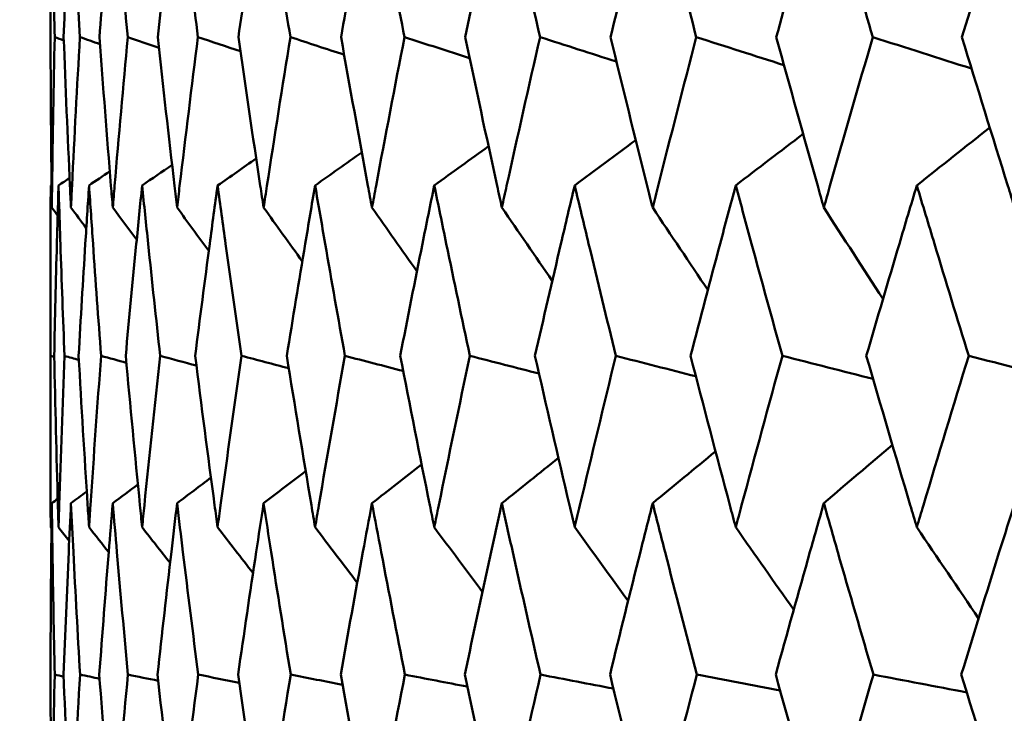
# Model space of a CAD drawing. Header units: millimetres. Extents: x 172 to 1631, y 500 to 2693.
# Tile 110 of 218: x 664.13 to 667.55, y 733.88 to 736.29. Entities that reach past the tile are written whole.
import ezdxf

# ---------------------------------------------------------------- set-up
doc = ezdxf.new("R2010")
doc.units = ezdxf.units.MM
doc.header["$LTSCALE"] = 10
doc.layers.add('Widoczne (ISO)', color=7, linetype='Continuous', lineweight=50)

msp = doc.modelspace()

# ---------------------------------------------------------------- linework, layer by layer
at = {"layer": 'Widoczne (ISO)'}
for p, q in [((664.2352, 735.7129), (664.238, 735.7148)), ((664.2343, 735.3685), (664.2343, 734.8714)), ((664.2474, 735.117), (664.2348, 735.1207))]:
    msp.add_line(p, q, dxfattribs=at)
msp.add_circle((684.2343, 768.6986), 50, dxfattribs=at)
for points, knots in [([(664.2389, 736.8156), (664.238, 736.7372), (664.2371, 736.6587), (664.2355, 736.4629), (664.2348, 736.3455), (664.2345, 736.2282)], [0.03448054, 0.03448054, 0.03448054, 0.03448054, 0.06157222, 0.06157222, 0.10209717, 0.10209717, 0.10209717, 0.10209717]), ([(664.249, 736.2282), (664.2464, 736.3455), (664.2442, 736.4629), (664.241, 736.6587), (664.2399, 736.7372), (664.2389, 736.8156)], [0.02104899, 0.02104899, 0.02104899, 0.02104899, 0.0615671, 0.0615671, 0.08866561, 0.08866561, 0.08866561, 0.08866561]), ([(664.3055, 736.8156), (664.3018, 736.7372), (664.2981, 736.6587), (664.2895, 736.4629), (664.2846, 736.3455), (664.2801, 736.2282)], [0.03448054, 0.03448054, 0.03448054, 0.03448054, 0.06157222, 0.06157222, 0.10209717, 0.10209717, 0.10209717, 0.10209717]), ([(664.3366, 736.2282), (664.3298, 736.3455), (664.3234, 736.4629), (664.3132, 736.6587), (664.3093, 736.7372), (664.3055, 736.8156)], [0.02104899, 0.02104899, 0.02104899, 0.02104899, 0.0615671, 0.0615671, 0.08866561, 0.08866561, 0.08866561, 0.08866561]), ([(664.4508, 736.8156), (664.4442, 736.7372), (664.4378, 736.6587), (664.4222, 736.4629), (664.4131, 736.3455), (664.4044, 736.2282)], [0.03448054, 0.03448054, 0.03448054, 0.03448054, 0.06157222, 0.06157222, 0.10209717, 0.10209717, 0.10209717, 0.10209717]), ([(664.5027, 736.2282), (664.4918, 736.3455), (664.4812, 736.4629), (664.4641, 736.6587), (664.4573, 736.7372), (664.4508, 736.8156)], [0.02104899, 0.02104899, 0.02104899, 0.02104899, 0.0615671, 0.0615671, 0.08866561, 0.08866561, 0.08866561, 0.08866561]), ([(664.6741, 736.8156), (664.6648, 736.7372), (664.6556, 736.6587), (664.633, 736.4629), (664.6199, 736.3455), (664.607, 736.2282)], [0.03448054, 0.03448054, 0.03448054, 0.03448054, 0.06157222, 0.06157222, 0.10209717, 0.10209717, 0.10209717, 0.10209717]), ([(664.7467, 736.2282), (664.7316, 736.3455), (664.7169, 736.4629), (664.6929, 736.6587), (664.6834, 736.7372), (664.6741, 736.8156)], [0.02104899, 0.02104899, 0.02104899, 0.02104899, 0.0615671, 0.0615671, 0.08866561, 0.08866561, 0.08866561, 0.08866561]), ([(664.9746, 736.8156), (664.9626, 736.7372), (664.9506, 736.6587), (664.9213, 736.4629), (664.904, 736.3455), (664.8871, 736.2282)], [0.03448054, 0.03448054, 0.03448054, 0.03448054, 0.06157222, 0.06157222, 0.10209717, 0.10209717, 0.10209717, 0.10209717]), ([(665.0676, 736.2282), (665.0485, 736.3455), (665.0297, 736.4629), (664.9989, 736.6587), (664.9867, 736.7372), (664.9746, 736.8156)], [0.02104899, 0.02104899, 0.02104899, 0.02104899, 0.0615671, 0.0615671, 0.08866561, 0.08866561, 0.08866561, 0.08866561]), ([(665.3511, 736.8156), (665.3364, 736.7372), (665.3218, 736.6587), (665.2857, 736.4629), (665.2644, 736.3455), (665.2435, 736.2282)], [0.03448054, 0.03448054, 0.03448054, 0.03448054, 0.06157222, 0.06157222, 0.10209717, 0.10209717, 0.10209717, 0.10209717]), ([(665.4641, 736.2282), (665.441, 736.3455), (665.4183, 736.4629), (665.3808, 736.6587), (665.3659, 736.7372), (665.3511, 736.8156)], [0.02104899, 0.02104899, 0.02104899, 0.02104899, 0.0615671, 0.0615671, 0.08866561, 0.08866561, 0.08866561, 0.08866561]), ([(665.8022, 736.8156), (665.7848, 736.7372), (665.7676, 736.6587), (665.725, 736.4629), (665.6997, 736.3455), (665.6748, 736.2282)], [0.03448054, 0.03448054, 0.03448054, 0.03448054, 0.06157222, 0.06157222, 0.10209717, 0.10209717, 0.10209717, 0.10209717]), ([(665.9347, 736.2282), (665.9078, 736.3455), (665.8811, 736.4629), (665.8371, 736.6587), (665.8196, 736.7372), (665.8022, 736.8156)], [0.02104899, 0.02104899, 0.02104899, 0.02104899, 0.0615671, 0.0615671, 0.08866561, 0.08866561, 0.08866561, 0.08866561]), ([(666.326, 736.8156), (666.3061, 736.7372), (666.2863, 736.6587), (666.2373, 736.4629), (666.2082, 736.3455), (666.1794, 736.2282)], [0.03448054, 0.03448054, 0.03448054, 0.03448054, 0.06157222, 0.06157222, 0.10209717, 0.10209717, 0.10209717, 0.10209717]), ([(666.4776, 736.2282), (666.4468, 736.3455), (666.4163, 736.4629), (666.366, 736.6587), (666.3459, 736.7372), (666.326, 736.8156)], [0.02104899, 0.02104899, 0.02104899, 0.02104899, 0.0615671, 0.0615671, 0.08866561, 0.08866561, 0.08866561, 0.08866561]), ([(666.9205, 736.8156), (666.8981, 736.7372), (666.8758, 736.6587), (666.8206, 736.4629), (666.7878, 736.3455), (666.7553, 736.2282)], [0.03448054, 0.03448054, 0.03448054, 0.03448054, 0.06157222, 0.06157222, 0.10209717, 0.10209717, 0.10209717, 0.10209717]), ([(667.0905, 736.2282), (667.0561, 736.3455), (667.0219, 736.4629), (666.9654, 736.6587), (666.9429, 736.7372), (666.9205, 736.8156)], [0.02104899, 0.02104899, 0.02104899, 0.02104899, 0.0615671, 0.0615671, 0.08866561, 0.08866561, 0.08866561, 0.08866561]), ([(667.5833, 736.8156), (667.5585, 736.7372), (667.5338, 736.6587), (667.4726, 736.4629), (667.4362, 736.3455), (667.4001, 736.2282)], [0.03448054, 0.03448054, 0.03448054, 0.03448054, 0.06157222, 0.06157222, 0.10209717, 0.10209717, 0.10209717, 0.10209717]), ([(664.2345, 736.2282), (664.235, 736.056), (664.2362, 735.8838), (664.2383, 735.6863), (664.2386, 735.6611), (664.2389, 735.6359)], [0.02530969, 0.02530969, 0.02530969, 0.02530969, 0.08465152, 0.08465152, 0.09334823, 0.09334823, 0.09334823, 0.09334823]), ([(664.2389, 735.6359), (664.2392, 735.661), (664.2396, 735.6862), (664.2422, 735.8836), (664.2452, 736.0559), (664.249, 736.2282)], [0.07597559, 0.07597559, 0.07597559, 0.07597559, 0.08464777, 0.08464777, 0.14401425, 0.14401425, 0.14401425, 0.14401425]), ([(664.2801, 736.2282), (664.2867, 736.056), (664.294, 735.8838), (664.3031, 735.6863), (664.3043, 735.6611), (664.3055, 735.6359)], [0.02530969, 0.02530969, 0.02530969, 0.02530969, 0.08465152, 0.08465152, 0.09334823, 0.09334823, 0.09334823, 0.09334823]), ([(664.3055, 735.6359), (664.3067, 735.661), (664.3079, 735.6862), (664.3176, 735.8836), (664.3267, 736.0559), (664.3366, 736.2282)], [0.07597559, 0.07597559, 0.07597559, 0.07597559, 0.08464777, 0.08464777, 0.14401425, 0.14401425, 0.14401425, 0.14401425]), ([(664.4044, 736.2282), (664.4171, 736.056), (664.4305, 735.8838), (664.4466, 735.6863), (664.4487, 735.6611), (664.4508, 735.6359)], [0.02530969, 0.02530969, 0.02530969, 0.02530969, 0.08465152, 0.08465152, 0.09334823, 0.09334823, 0.09334823, 0.09334823]), ([(664.4508, 735.6359), (664.4529, 735.661), (664.455, 735.6862), (664.4716, 735.8836), (664.4868, 736.0559), (664.5027, 736.2282)], [0.07597559, 0.07597559, 0.07597559, 0.07597559, 0.08464777, 0.08464777, 0.14401425, 0.14401425, 0.14401425, 0.14401425]), ([(664.607, 736.2282), (664.6257, 736.056), (664.6451, 735.8838), (664.6682, 735.6863), (664.6711, 735.6611), (664.6741, 735.6359)], [0.02530969, 0.02530969, 0.02530969, 0.02530969, 0.08465152, 0.08465152, 0.09334823, 0.09334823, 0.09334823, 0.09334823]), ([(664.6741, 735.6359), (664.6771, 735.661), (664.68, 735.6862), (664.7036, 735.8836), (664.7248, 736.0559), (664.7467, 736.2282)], [0.07597559, 0.07597559, 0.07597559, 0.07597559, 0.08464777, 0.08464777, 0.14401425, 0.14401425, 0.14401425, 0.14401425]), ([(664.8871, 736.2282), (664.9117, 736.056), (664.9371, 735.8838), (664.9669, 735.6863), (664.9708, 735.6611), (664.9746, 735.6359)], [0.02530969, 0.02530969, 0.02530969, 0.02530969, 0.08465152, 0.08465152, 0.09334823, 0.09334823, 0.09334823, 0.09334823]), ([(664.9746, 735.6359), (664.9785, 735.661), (664.9823, 735.6862), (665.0126, 735.8836), (665.0398, 736.0559), (665.0676, 736.2282)], [0.07597559, 0.07597559, 0.07597559, 0.07597559, 0.08464777, 0.08464777, 0.14401425, 0.14401425, 0.14401425, 0.14401425]), ([(665.2435, 736.2282), (665.274, 736.056), (665.3052, 735.8838), (665.3418, 735.6863), (665.3464, 735.6611), (665.3511, 735.6359)], [0.02530969, 0.02530969, 0.02530969, 0.02530969, 0.08465152, 0.08465152, 0.09334823, 0.09334823, 0.09334823, 0.09334823]), ([(665.3511, 735.6359), (665.3558, 735.661), (665.3605, 735.6862), (665.3975, 735.8836), (665.4305, 736.0559), (665.4641, 736.2282)], [0.07597559, 0.07597559, 0.07597559, 0.07597559, 0.08464777, 0.08464777, 0.14401425, 0.14401425, 0.14401425, 0.14401425]), ([(665.6748, 736.2282), (665.7111, 736.056), (665.748, 735.8838), (665.7911, 735.6863), (665.7967, 735.6611), (665.8022, 735.6359)], [0.02530969, 0.02530969, 0.02530969, 0.02530969, 0.08465152, 0.08465152, 0.09334823, 0.09334823, 0.09334823, 0.09334823]), ([(665.8022, 735.6359), (665.8077, 735.661), (665.8133, 735.6862), (665.8568, 735.8836), (665.8954, 736.0559), (665.9347, 736.2282)], [0.07597559, 0.07597559, 0.07597559, 0.07597559, 0.08464777, 0.08464777, 0.14401425, 0.14401425, 0.14401425, 0.14401425]), ([(666.1794, 736.2282), (666.2213, 736.056), (666.2638, 735.8838), (666.3133, 735.6863), (666.3196, 735.6611), (666.326, 735.6359)], [0.02530969, 0.02530969, 0.02530969, 0.02530969, 0.08465152, 0.08465152, 0.09334823, 0.09334823, 0.09334823, 0.09334823]), ([(666.326, 735.6359), (666.3323, 735.661), (666.3387, 735.6862), (666.3886, 735.8836), (666.4328, 736.0559), (666.4776, 736.2282)], [0.07597559, 0.07597559, 0.07597559, 0.07597559, 0.08464777, 0.08464777, 0.14401425, 0.14401425, 0.14401425, 0.14401425]), ([(666.7553, 736.2282), (666.8026, 736.056), (666.8505, 735.8838), (666.9062, 735.6863), (666.9133, 735.6611), (666.9205, 735.6359)], [0.02530969, 0.02530969, 0.02530969, 0.02530969, 0.08465152, 0.08465152, 0.09334823, 0.09334823, 0.09334823, 0.09334823]), ([(666.9205, 735.6359), (666.9276, 735.661), (666.9347, 735.6862), (666.9908, 735.8836), (667.0403, 736.0559), (667.0905, 736.2282)], [0.07597559, 0.07597559, 0.07597559, 0.07597559, 0.08464777, 0.08464777, 0.14401425, 0.14401425, 0.14401425, 0.14401425]), ([(667.4001, 736.2282), (667.4527, 736.056), (667.5058, 735.8838), (667.5675, 735.6863), (667.5754, 735.6611), (667.5833, 735.6359)], [0.02530969, 0.02530969, 0.02530969, 0.02530969, 0.08465152, 0.08465152, 0.09334823, 0.09334823, 0.09334823, 0.09334823]), ([(664.2348, 735.1207), (664.2342, 735.2504), (664.2341, 735.3801), (664.2346, 735.5775), (664.2348, 735.6452), (664.2352, 735.7129)], [0.01681985, 0.01681985, 0.01681985, 0.01681985, 0.06159108, 0.06159108, 0.08495433, 0.08495433, 0.08495433, 0.08495433]), ([(664.2624, 735.7129), (664.2603, 735.6452), (664.2584, 735.5776), (664.2531, 735.3802), (664.25, 735.2504), (664.2473, 735.1207)], [0.03825175, 0.03825175, 0.03825175, 0.03825175, 0.06160817, 0.06160817, 0.10638617, 0.10638617, 0.10638617, 0.10638617]), ([(664.2831, 735.1207), (664.2779, 735.2504), (664.2732, 735.3801), (664.2666, 735.5775), (664.2644, 735.6452), (664.2624, 735.7129)], [0.01681985, 0.01681985, 0.01681985, 0.01681985, 0.06159108, 0.06159108, 0.08495433, 0.08495433, 0.08495433, 0.08495433]), ([(664.3683, 735.7129), (664.3639, 735.6452), (664.3596, 735.5776), (664.3472, 735.3802), (664.3395, 735.2504), (664.3322, 735.1207)], [0.03825175, 0.03825175, 0.03825175, 0.03825175, 0.06160817, 0.06160817, 0.10638617, 0.10638617, 0.10638617, 0.10638617]), ([(664.4101, 735.1207), (664.4004, 735.2504), (664.391, 735.3801), (664.3774, 735.5775), (664.3728, 735.6452), (664.3683, 735.7129)], [0.01681985, 0.01681985, 0.01681985, 0.01681985, 0.06159108, 0.06159108, 0.08495433, 0.08495433, 0.08495433, 0.08495433]), ([(664.5527, 735.7129), (664.5459, 735.6452), (664.5391, 735.5776), (664.5198, 735.3802), (664.5075, 735.2504), (664.4956, 735.1207)], [0.03825175, 0.03825175, 0.03825175, 0.03825175, 0.06160817, 0.06160817, 0.10638617, 0.10638617, 0.10638617, 0.10638617]), ([(664.6154, 735.1207), (664.6011, 735.2504), (664.5871, 735.3801), (664.5665, 735.5775), (664.5596, 735.6452), (664.5527, 735.7129)], [0.01681985, 0.01681985, 0.01681985, 0.01681985, 0.06159108, 0.06159108, 0.08495433, 0.08495433, 0.08495433, 0.08495433]), ([(664.8148, 735.7129), (664.8056, 735.6452), (664.7965, 735.5776), (664.7702, 735.3802), (664.7534, 735.2504), (664.7369, 735.1207)], [0.03825175, 0.03825175, 0.03825175, 0.03825175, 0.06160817, 0.06160817, 0.10638617, 0.10638617, 0.10638617, 0.10638617]), ([(664.8981, 735.1207), (664.8793, 735.2504), (664.8608, 735.3801), (664.8333, 735.5775), (664.824, 735.6452), (664.8148, 735.7129)], [0.01681985, 0.01681985, 0.01681985, 0.01681985, 0.06159108, 0.06159108, 0.08495433, 0.08495433, 0.08495433, 0.08495433]), ([(665.1535, 735.7129), (665.1419, 735.6452), (665.1305, 735.5776), (665.0974, 735.3802), (665.0761, 735.2504), (665.0552, 735.1207)], [0.03825175, 0.03825175, 0.03825175, 0.03825175, 0.06160817, 0.06160817, 0.10638617, 0.10638617, 0.10638617, 0.10638617]), ([(665.2572, 735.1207), (665.2339, 735.2504), (665.211, 735.3801), (665.1767, 735.5775), (665.165, 735.6452), (665.1535, 735.7129)], [0.01681985, 0.01681985, 0.01681985, 0.01681985, 0.06159108, 0.06159108, 0.08495433, 0.08495433, 0.08495433, 0.08495433]), ([(665.5675, 735.7129), (665.5536, 735.6452), (665.5399, 735.5776), (665.5002, 735.3802), (665.4745, 735.2504), (665.4491, 735.1207)], [0.03825175, 0.03825175, 0.03825175, 0.03825175, 0.06160817, 0.06160817, 0.10638617, 0.10638617, 0.10638617, 0.10638617]), ([(665.6911, 735.1207), (665.6634, 735.2504), (665.6362, 735.3801), (665.5952, 735.5775), (665.5813, 735.6452), (665.5675, 735.7129)], [0.01681985, 0.01681985, 0.01681985, 0.01681985, 0.06159108, 0.06159108, 0.08495433, 0.08495433, 0.08495433, 0.08495433]), ([(666.0551, 735.7129), (666.0391, 735.6452), (666.0231, 735.5776), (665.9769, 735.3802), (665.9468, 735.2504), (665.9172, 735.1207)], [0.03825175, 0.03825175, 0.03825175, 0.03825175, 0.06160817, 0.06160817, 0.10638617, 0.10638617, 0.10638617, 0.10638617]), ([(666.1982, 735.1207), (666.1663, 735.2504), (666.1348, 735.3801), (666.0874, 735.5775), (666.0712, 735.6452), (666.0551, 735.7129)], [0.01681985, 0.01681985, 0.01681985, 0.01681985, 0.06159108, 0.06159108, 0.08495433, 0.08495433, 0.08495433, 0.08495433]), ([(666.6145, 735.7129), (666.5963, 735.6452), (666.5782, 735.5776), (666.5256, 735.3802), (666.4914, 735.2504), (666.4576, 735.1207)], [0.03825175, 0.03825175, 0.03825175, 0.03825175, 0.06160817, 0.06160817, 0.10638617, 0.10638617, 0.10638617, 0.10638617]), ([(666.7765, 735.1207), (666.7405, 735.2504), (666.7048, 735.3801), (666.6511, 735.5775), (666.6328, 735.6452), (666.6145, 735.7129)], [0.01681985, 0.01681985, 0.01681985, 0.01681985, 0.06159108, 0.06159108, 0.08495433, 0.08495433, 0.08495433, 0.08495433]), ([(667.2435, 735.7129), (667.2232, 735.6452), (667.2029, 735.5776), (667.1442, 735.3802), (667.106, 735.2504), (667.0681, 735.1207)], [0.03825175, 0.03825175, 0.03825175, 0.03825175, 0.06160817, 0.06160817, 0.10638617, 0.10638617, 0.10638617, 0.10638617]), ([(667.4237, 735.1207), (667.3837, 735.2504), (667.344, 735.3801), (667.2842, 735.5775), (667.2638, 735.6452), (667.2435, 735.7129)], [0.01681985, 0.01681985, 0.01681985, 0.01681985, 0.06159108, 0.06159108, 0.08495433, 0.08495433, 0.08495433, 0.08495433]), ([(664.2352, 734.5249), (664.2351, 734.5504), (664.2349, 734.576), (664.2341, 734.7746), (664.2341, 734.9476), (664.2348, 735.1207)], [0.07138254, 0.07138254, 0.07138254, 0.07138254, 0.08018544, 0.08018544, 0.13983561, 0.13983561, 0.13983561, 0.13983561]), ([(664.2473, 735.1207), (664.2509, 734.9477), (664.2551, 734.7747), (664.2609, 734.5761), (664.2616, 734.5505), (664.2624, 734.5249)], [0.02053386, 0.02053386, 0.02053386, 0.02053386, 0.08016461, 0.08016461, 0.08898694, 0.08898694, 0.08898694, 0.08898694]), ([(664.2624, 734.5249), (664.2631, 734.5504), (664.2639, 734.576), (664.2701, 734.7746), (664.2762, 734.9476), (664.2831, 735.1207)], [0.07138254, 0.07138254, 0.07138254, 0.07138254, 0.08018544, 0.08018544, 0.13983561, 0.13983561, 0.13983561, 0.13983561]), ([(664.3322, 735.1207), (664.3419, 734.9477), (664.3523, 734.7747), (664.365, 734.5761), (664.3667, 734.5505), (664.3683, 734.5249)], [0.02053386, 0.02053386, 0.02053386, 0.02053386, 0.08016461, 0.08016461, 0.08898694, 0.08898694, 0.08898694, 0.08898694]), ([(664.3683, 734.5249), (664.37, 734.5504), (664.3717, 734.576), (664.3849, 734.7746), (664.3972, 734.9476), (664.4101, 735.1207)], [0.07138254, 0.07138254, 0.07138254, 0.07138254, 0.08018544, 0.08018544, 0.13983561, 0.13983561, 0.13983561, 0.13983561]), ([(664.4956, 735.1207), (664.5114, 734.9477), (664.5279, 734.7747), (664.5476, 734.5761), (664.5502, 734.5505), (664.5527, 734.5249)], [0.02053386, 0.02053386, 0.02053386, 0.02053386, 0.08016461, 0.08016461, 0.08898694, 0.08898694, 0.08898694, 0.08898694]), ([(664.5527, 734.5249), (664.5553, 734.5504), (664.5579, 734.576), (664.5781, 734.7746), (664.5964, 734.9476), (664.6154, 735.1207)], [0.07138254, 0.07138254, 0.07138254, 0.07138254, 0.08018544, 0.08018544, 0.13983561, 0.13983561, 0.13983561, 0.13983561]), ([(664.7369, 735.1207), (664.7587, 734.9477), (664.7812, 734.7747), (664.8079, 734.5761), (664.8113, 734.5505), (664.8148, 734.5249)], [0.02053386, 0.02053386, 0.02053386, 0.02053386, 0.08016461, 0.08016461, 0.08898694, 0.08898694, 0.08898694, 0.08898694]), ([(664.8148, 734.5249), (664.8182, 734.5504), (664.8217, 734.576), (664.8488, 734.7746), (664.8731, 734.9476), (664.8981, 735.1207)], [0.07138254, 0.07138254, 0.07138254, 0.07138254, 0.08018544, 0.08018544, 0.13983561, 0.13983561, 0.13983561, 0.13983561]), ([(665.0552, 735.1207), (665.0829, 734.9477), (665.1114, 734.7747), (665.1448, 734.5761), (665.1491, 734.5505), (665.1535, 734.5249)], [0.02053386, 0.02053386, 0.02053386, 0.02053386, 0.08016461, 0.08016461, 0.08898694, 0.08898694, 0.08898694, 0.08898694]), ([(665.1535, 734.5249), (665.1578, 734.5504), (665.1621, 734.576), (665.196, 734.7746), (665.2263, 734.9476), (665.2572, 735.1207)], [0.07138254, 0.07138254, 0.07138254, 0.07138254, 0.08018544, 0.08018544, 0.13983561, 0.13983561, 0.13983561, 0.13983561]), ([(665.4491, 735.1207), (665.4827, 734.9477), (665.517, 734.7747), (665.5571, 734.5761), (665.5623, 734.5505), (665.5675, 734.5249)], [0.02053386, 0.02053386, 0.02053386, 0.02053386, 0.08016461, 0.08016461, 0.08898694, 0.08898694, 0.08898694, 0.08898694]), ([(665.5675, 734.5249), (665.5726, 734.5504), (665.5779, 734.576), (665.6184, 734.7746), (665.6544, 734.9476), (665.6911, 735.1207)], [0.07138254, 0.07138254, 0.07138254, 0.07138254, 0.08018544, 0.08018544, 0.13983561, 0.13983561, 0.13983561, 0.13983561]), ([(665.9172, 735.1207), (665.9565, 734.9477), (665.9964, 734.7747), (666.0431, 734.5761), (666.0491, 734.5505), (666.0551, 734.5249)], [0.02053386, 0.02053386, 0.02053386, 0.02053386, 0.08016461, 0.08016461, 0.08898694, 0.08898694, 0.08898694, 0.08898694]), ([(666.0551, 734.5249), (666.0611, 734.5504), (666.0672, 734.576), (666.1142, 734.7746), (666.1559, 734.9476), (666.1982, 735.1207)], [0.07138254, 0.07138254, 0.07138254, 0.07138254, 0.08018544, 0.08018544, 0.13983561, 0.13983561, 0.13983561, 0.13983561]), ([(666.4576, 735.1207), (666.5024, 734.9477), (666.5479, 734.7747), (666.6008, 734.5761), (666.6077, 734.5505), (666.6145, 734.5249)], [0.02053386, 0.02053386, 0.02053386, 0.02053386, 0.08016461, 0.08016461, 0.08898694, 0.08898694, 0.08898694, 0.08898694]), ([(666.6145, 734.5249), (666.6214, 734.5504), (666.6282, 734.576), (666.6816, 734.7746), (666.7287, 734.9476), (666.7765, 735.1207)], [0.07138254, 0.07138254, 0.07138254, 0.07138254, 0.08018544, 0.08018544, 0.13983561, 0.13983561, 0.13983561, 0.13983561]), ([(667.0681, 735.1207), (667.1183, 734.9477), (667.1691, 734.7747), (667.2282, 734.5761), (667.2358, 734.5505), (667.2435, 734.5249)], [0.02053386, 0.02053386, 0.02053386, 0.02053386, 0.08016461, 0.08016461, 0.08898694, 0.08898694, 0.08898694, 0.08898694]), ([(667.2435, 734.5249), (667.2511, 734.5504), (667.2587, 734.576), (667.3182, 734.7746), (667.3706, 734.9476), (667.4237, 735.1207)], [0.07138254, 0.07138254, 0.07138254, 0.07138254, 0.08018544, 0.08018544, 0.13983561, 0.13983561, 0.13983561, 0.13983561]), ([(664.2389, 734.6087), (664.2382, 734.5522), (664.2376, 734.4957), (664.2357, 734.2972), (664.2349, 734.1552), (664.2345, 734.0132)], [0.04208868, 0.04208868, 0.04208868, 0.04208868, 0.06158988, 0.06158988, 0.11059803, 0.11059803, 0.11059803, 0.11059803]), ([(664.2491, 734.0132), (664.246, 734.1552), (664.2434, 734.2971), (664.2404, 734.4956), (664.2396, 734.5522), (664.2389, 734.6087)], [0.01259731, 0.01259731, 0.01259731, 0.01259731, 0.06159863, 0.06159863, 0.08110666, 0.08110666, 0.08110666, 0.08110666]), ([(664.3055, 734.6087), (664.3028, 734.5522), (664.3002, 734.4957), (664.2912, 734.2972), (664.2853, 734.1552), (664.2798, 734.0132)], [0.04208868, 0.04208868, 0.04208868, 0.04208868, 0.06158988, 0.06158988, 0.11059803, 0.11059803, 0.11059803, 0.11059803]), ([(664.337, 734.0132), (664.3288, 734.1552), (664.3211, 734.2971), (664.311, 734.4956), (664.3082, 734.5522), (664.3055, 734.6087)], [0.01259731, 0.01259731, 0.01259731, 0.01259731, 0.06159863, 0.06159863, 0.08110666, 0.08110666, 0.08110666, 0.08110666]), ([(664.4508, 734.6087), (664.4461, 734.5522), (664.4414, 734.4957), (664.4254, 734.2972), (664.4144, 734.1552), (664.4039, 734.0132)], [0.04208868, 0.04208868, 0.04208868, 0.04208868, 0.06158988, 0.06158988, 0.11059803, 0.11059803, 0.11059803, 0.11059803]), ([(664.5033, 734.0132), (664.4901, 734.1552), (664.4774, 734.2971), (664.4603, 734.4956), (664.4555, 734.5522), (664.4508, 734.6087)], [0.01259731, 0.01259731, 0.01259731, 0.01259731, 0.06159863, 0.06159863, 0.08110666, 0.08110666, 0.08110666, 0.08110666]), ([(664.6741, 734.6087), (664.6674, 734.5522), (664.6608, 734.4957), (664.6378, 734.2972), (664.6218, 734.1552), (664.6063, 734.0132)], [0.04208868, 0.04208868, 0.04208868, 0.04208868, 0.06158988, 0.06158988, 0.11059803, 0.11059803, 0.11059803, 0.11059803]), ([(664.7475, 734.0132), (664.7294, 734.1552), (664.7117, 734.2971), (664.6876, 734.4956), (664.6808, 734.5522), (664.6741, 734.6087)], [0.01259731, 0.01259731, 0.01259731, 0.01259731, 0.06159863, 0.06159863, 0.08110666, 0.08110666, 0.08110666, 0.08110666]), ([(664.9746, 734.6087), (664.966, 734.5522), (664.9574, 734.4957), (664.9275, 734.2972), (664.9065, 734.1552), (664.8861, 734.0132)], [0.04208868, 0.04208868, 0.04208868, 0.04208868, 0.06158988, 0.06158988, 0.11059803, 0.11059803, 0.11059803, 0.11059803]), ([(665.0687, 734.0132), (665.0456, 734.1552), (665.023, 734.2971), (664.992, 734.4956), (664.9833, 734.5522), (664.9746, 734.6087)], [0.01259731, 0.01259731, 0.01259731, 0.01259731, 0.06159863, 0.06159863, 0.08110666, 0.08110666, 0.08110666, 0.08110666]), ([(665.3511, 734.6087), (665.3406, 734.5522), (665.33, 734.4957), (665.2934, 734.2972), (665.2676, 734.1552), (665.2423, 734.0132)], [0.04208868, 0.04208868, 0.04208868, 0.04208868, 0.06158988, 0.06158988, 0.11059803, 0.11059803, 0.11059803, 0.11059803]), ([(665.4655, 734.0132), (665.4376, 734.1552), (665.4101, 734.2971), (665.3724, 734.4956), (665.3617, 734.5522), (665.3511, 734.6087)], [0.01259731, 0.01259731, 0.01259731, 0.01259731, 0.06159863, 0.06159863, 0.08110666, 0.08110666, 0.08110666, 0.08110666]), ([(665.8022, 734.6087), (665.7897, 734.5522), (665.7773, 734.4957), (665.734, 734.2972), (665.7035, 734.1552), (665.6734, 734.0132)], [0.04208868, 0.04208868, 0.04208868, 0.04208868, 0.06158988, 0.06158988, 0.11059803, 0.11059803, 0.11059803, 0.11059803]), ([(665.9363, 734.0132), (665.9037, 734.1552), (665.8715, 734.2971), (665.8272, 734.4956), (665.8147, 734.5522), (665.8022, 734.6087)], [0.01259731, 0.01259731, 0.01259731, 0.01259731, 0.06159863, 0.06159863, 0.08110666, 0.08110666, 0.08110666, 0.08110666]), ([(666.326, 734.6087), (666.3117, 734.5522), (666.2974, 734.4957), (666.2477, 734.2972), (666.2125, 734.1552), (666.1778, 734.0132)], [0.04208868, 0.04208868, 0.04208868, 0.04208868, 0.06158988, 0.06158988, 0.11059803, 0.11059803, 0.11059803, 0.11059803]), ([(666.4794, 734.0132), (666.4422, 734.1552), (666.4054, 734.2971), (666.3547, 734.4956), (666.3403, 734.5522), (666.326, 734.6087)], [0.01259731, 0.01259731, 0.01259731, 0.01259731, 0.06159863, 0.06159863, 0.08110666, 0.08110666, 0.08110666, 0.08110666]), ([(666.9205, 734.6087), (666.9044, 734.5522), (666.8884, 734.4957), (666.8323, 734.2972), (666.7926, 734.1552), (666.7534, 734.0132)], [0.04208868, 0.04208868, 0.04208868, 0.04208868, 0.06158988, 0.06158988, 0.11059803, 0.11059803, 0.11059803, 0.11059803]), ([(667.0925, 734.0132), (667.0509, 734.1552), (667.0097, 734.2971), (666.9527, 734.4956), (666.9366, 734.5522), (666.9205, 734.6087)], [0.01259731, 0.01259731, 0.01259731, 0.01259731, 0.06159863, 0.06159863, 0.08110666, 0.08110666, 0.08110666, 0.08110666]), ([(667.5833, 734.6087), (667.5655, 734.5522), (667.5477, 734.4957), (667.4856, 734.2972), (667.4416, 734.1552), (667.398, 734.0132)], [0.04208868, 0.04208868, 0.04208868, 0.04208868, 0.06158988, 0.06158988, 0.11059803, 0.11059803, 0.11059803, 0.11059803]), ([(664.2345, 734.0132), (664.2349, 733.8391), (664.2361, 733.6651), (664.2383, 733.4658), (664.2386, 733.4405), (664.2389, 733.4152)], [0.01556037, 0.01556037, 0.01556037, 0.01556037, 0.07555527, 0.07555527, 0.08428623, 0.08428623, 0.08428623, 0.08428623]), ([(664.2389, 733.4152), (664.2392, 733.4404), (664.2396, 733.4657), (664.2422, 733.665), (664.2453, 733.8391), (664.2491, 734.0132)], [0.06686277, 0.06686277, 0.06686277, 0.06686277, 0.07557848, 0.07557848, 0.13558897, 0.13558897, 0.13558897, 0.13558897]), ([(664.2798, 734.0132), (664.2865, 733.8391), (664.2938, 733.6651), (664.3031, 733.4658), (664.3043, 733.4405), (664.3055, 733.4152)], [0.01556037, 0.01556037, 0.01556037, 0.01556037, 0.07555527, 0.07555527, 0.08428623, 0.08428623, 0.08428623, 0.08428623]), ([(664.3055, 733.4152), (664.3067, 733.4404), (664.308, 733.4657), (664.3177, 733.665), (664.327, 733.8391), (664.337, 734.0132)], [0.06686277, 0.06686277, 0.06686277, 0.06686277, 0.07557848, 0.07557848, 0.13558897, 0.13558897, 0.13558897, 0.13558897]), ([(664.4039, 734.0132), (664.4167, 733.8391), (664.4302, 733.6651), (664.4466, 733.4658), (664.4487, 733.4405), (664.4508, 733.4152)], [0.01556037, 0.01556037, 0.01556037, 0.01556037, 0.07555527, 0.07555527, 0.08428623, 0.08428623, 0.08428623, 0.08428623]), ([(664.4508, 733.4152), (664.4529, 733.4404), (664.455, 733.4657), (664.4718, 733.665), (664.4872, 733.8391), (664.5033, 734.0132)], [0.06686277, 0.06686277, 0.06686277, 0.06686277, 0.07557848, 0.07557848, 0.13558897, 0.13558897, 0.13558897, 0.13558897]), ([(664.6063, 734.0132), (664.6252, 733.8391), (664.6448, 733.6651), (664.6681, 733.4658), (664.6711, 733.4405), (664.6741, 733.4152)], [0.01556037, 0.01556037, 0.01556037, 0.01556037, 0.07555527, 0.07555527, 0.08428623, 0.08428623, 0.08428623, 0.08428623]), ([(664.6741, 733.4152), (664.6771, 733.4404), (664.6801, 733.4657), (664.7039, 733.665), (664.7254, 733.8391), (664.7475, 734.0132)], [0.06686277, 0.06686277, 0.06686277, 0.06686277, 0.07557848, 0.07557848, 0.13558897, 0.13558897, 0.13558897, 0.13558897]), ([(664.8861, 734.0132), (664.911, 733.8391), (664.9367, 733.6651), (664.9669, 733.4658), (664.9708, 733.4405), (664.9746, 733.4152)], [0.01556037, 0.01556037, 0.01556037, 0.01556037, 0.07555527, 0.07555527, 0.08428623, 0.08428623, 0.08428623, 0.08428623]), ([(664.9746, 733.4152), (664.9785, 733.4404), (664.9824, 733.4657), (665.013, 733.665), (665.0405, 733.8391), (665.0687, 734.0132)], [0.06686277, 0.06686277, 0.06686277, 0.06686277, 0.07557848, 0.07557848, 0.13558897, 0.13558897, 0.13558897, 0.13558897]), ([(665.2423, 734.0132), (665.2731, 733.8391), (665.3047, 733.6651), (665.3417, 733.4658), (665.3464, 733.4405), (665.3511, 733.4152)], [0.01556037, 0.01556037, 0.01556037, 0.01556037, 0.07555527, 0.07555527, 0.08428623, 0.08428623, 0.08428623, 0.08428623]), ([(665.3511, 733.4152), (665.3559, 733.4404), (665.3606, 733.4657), (665.398, 733.665), (665.4314, 733.8391), (665.4655, 734.0132)], [0.06686277, 0.06686277, 0.06686277, 0.06686277, 0.07557848, 0.07557848, 0.13558897, 0.13558897, 0.13558897, 0.13558897]), ([(665.6734, 734.0132), (665.7101, 733.8391), (665.7475, 733.6651), (665.7911, 733.4658), (665.7966, 733.4405), (665.8022, 733.4152)], [0.01556037, 0.01556037, 0.01556037, 0.01556037, 0.07555527, 0.07555527, 0.08428623, 0.08428623, 0.08428623, 0.08428623]), ([(665.8022, 733.4152), (665.8078, 733.4404), (665.8133, 733.4657), (665.8574, 733.665), (665.8965, 733.8391), (665.9363, 734.0132)], [0.06686277, 0.06686277, 0.06686277, 0.06686277, 0.07557848, 0.07557848, 0.13558897, 0.13558897, 0.13558897, 0.13558897]), ([(666.1778, 734.0132), (666.2201, 733.8391), (666.2632, 733.6651), (666.3132, 733.4658), (666.3196, 733.4405), (666.326, 733.4152)], [0.01556037, 0.01556037, 0.01556037, 0.01556037, 0.07555527, 0.07555527, 0.08428623, 0.08428623, 0.08428623, 0.08428623]), ([(666.326, 733.4152), (666.3324, 733.4404), (666.3388, 733.4657), (666.3893, 733.665), (666.434, 733.8391), (666.4794, 734.0132)], [0.06686277, 0.06686277, 0.06686277, 0.06686277, 0.07557848, 0.07557848, 0.13558897, 0.13558897, 0.13558897, 0.13558897]), ([(666.7534, 734.0132), (666.8013, 733.8391), (666.8498, 733.6651), (666.9061, 733.4658), (666.9133, 733.4405), (666.9205, 733.4152)], [0.01556037, 0.01556037, 0.01556037, 0.01556037, 0.07555527, 0.07555527, 0.08428623, 0.08428623, 0.08428623, 0.08428623]), ([(666.9205, 733.4152), (666.9276, 733.4404), (666.9348, 733.4657), (666.9916, 733.665), (667.0417, 733.8391), (667.0925, 734.0132)], [0.06686277, 0.06686277, 0.06686277, 0.06686277, 0.07557848, 0.07557848, 0.13558897, 0.13558897, 0.13558897, 0.13558897]), ([(667.398, 734.0132), (667.4512, 733.8391), (667.505, 733.6651), (667.5674, 733.4658), (667.5753, 733.4405), (667.5833, 733.4152)], [0.01556037, 0.01556037, 0.01556037, 0.01556037, 0.07555527, 0.07555527, 0.08428623, 0.08428623, 0.08428623, 0.08428623])]:
    msp.add_open_spline(points, degree=3, knots=knots, dxfattribs=at)
for points in [[(664.2805, 736.2168), (664.27, 736.2206), (664.2595, 736.2244), (664.249, 736.2282)], [(664.4062, 736.2038), (664.383, 736.2119), (664.3598, 736.22), (664.3366, 736.2282)], [(664.611, 736.1912), (664.5749, 736.2035), (664.5388, 736.2158), (664.5027, 736.2282)], [(664.8941, 736.1789), (664.845, 736.1953), (664.7958, 736.2118), (664.7467, 736.2282)], [(665.2544, 736.1668), (665.1921, 736.1873), (665.1298, 736.2077), (665.0676, 736.2282)], [(665.6903, 736.1549), (665.6149, 736.1793), (665.5395, 736.2037), (665.4641, 736.2282)], [(666.2002, 736.1429), (666.1117, 736.1713), (666.0232, 736.1997), (665.9347, 736.2282)], [(666.7821, 736.1308), (666.6806, 736.1633), (666.5791, 736.1957), (666.4776, 736.2282)], [(667.4337, 736.1186), (667.3193, 736.1551), (667.2049, 736.1916), (667.0905, 736.2282)], [(667.2435, 735.7129), (667.3279, 735.7799), (667.4123, 735.8468), (667.4968, 735.9137)], [(666.0551, 735.7129), (666.1259, 735.7653), (666.1966, 735.8178), (666.2674, 735.8702)], [(666.6145, 735.7129), (666.6925, 735.7725), (666.7705, 735.8322), (666.8485, 735.8917)], [(665.5675, 735.7129), (665.6302, 735.7582), (665.693, 735.8035), (665.7558, 735.8488)], [(664.8148, 735.7129), (664.8595, 735.7439), (664.9042, 735.7749), (664.9489, 735.806)], [(665.1535, 735.7129), (665.2075, 735.7511), (665.2616, 735.7893), (665.3157, 735.8275)], [(664.3683, 735.7129), (664.3924, 735.7292), (664.4164, 735.7455), (664.4405, 735.7618)], [(664.5527, 735.7129), (664.5874, 735.7366), (664.6221, 735.7604), (664.6568, 735.7841)], [(664.2624, 735.7129), (664.2751, 735.7215), (664.2879, 735.7301), (664.3007, 735.7388)], [(664.2389, 735.6359), (664.2457, 735.6268), (664.2525, 735.6176), (664.2593, 735.6085)], [(664.3055, 735.6359), (664.3233, 735.612), (664.341, 735.5881), (664.3587, 735.5642)], [(664.4508, 735.6359), (664.4784, 735.5983), (664.5061, 735.5608), (664.5338, 735.5233)], [(664.6741, 735.6359), (664.7107, 735.5856), (664.7474, 735.5353), (664.7842, 735.485)], [(664.9746, 735.6359), (665.0193, 735.5735), (665.0641, 735.5112), (665.109, 735.4489)], [(665.3511, 735.6359), (665.4031, 735.562), (665.4551, 735.4883), (665.5072, 735.4145)], [(665.8022, 735.6359), (665.8605, 735.551), (665.9188, 735.4662), (665.9773, 735.3815)], [(666.326, 735.6359), (666.3897, 735.5403), (666.4536, 735.4448), (666.5176, 735.3495)], [(666.9205, 735.6359), (666.9888, 735.5298), (667.0574, 735.4239), (667.126, 735.3182)], [(664.333, 735.1066), (664.3164, 735.1113), (664.2997, 735.116), (664.2831, 735.1207)], [(664.4978, 735.0966), (664.4686, 735.1046), (664.4394, 735.1127), (664.4101, 735.1207)], [(664.7412, 735.0869), (664.6993, 735.0982), (664.6573, 735.1094), (664.6154, 735.1207)], [(665.0621, 735.0775), (665.0075, 735.0919), (664.9528, 735.1063), (664.8981, 735.1207)], [(665.4593, 735.0682), (665.392, 735.0857), (665.3246, 735.1032), (665.2572, 735.1207)], [(665.9313, 735.0589), (665.8512, 735.0795), (665.7712, 735.1001), (665.6911, 735.1207)], [(666.476, 735.0497), (666.3834, 735.0734), (666.2908, 735.097), (666.1982, 735.1207)], [(667.0915, 735.0404), (666.9865, 735.0672), (666.8815, 735.0939), (666.7765, 735.1207)], [(667.7752, 735.031), (667.658, 735.0609), (667.5408, 735.0908), (667.4237, 735.1207)], [(666.9205, 734.6087), (666.9998, 734.6764), (667.0791, 734.744), (667.1585, 734.8116)], [(666.326, 734.6087), (666.3988, 734.6687), (666.4716, 734.7288), (666.5444, 734.7887)], [(665.3511, 734.6087), (665.4086, 734.6536), (665.466, 734.6985), (665.5234, 734.7434)], [(665.8022, 734.6087), (665.8677, 734.6612), (665.9332, 734.7136), (665.9987, 734.7661)], [(664.9746, 734.6087), (665.0233, 734.646), (665.0719, 734.6833), (665.1206, 734.7206)], [(664.4508, 734.6087), (664.4798, 734.6304), (664.5089, 734.6521), (664.5379, 734.6738)], [(664.6741, 734.6087), (664.7133, 734.6383), (664.7525, 734.6679), (664.7917, 734.6975)], [(664.3055, 734.6087), (664.3238, 734.6222), (664.3421, 734.6358), (664.3603, 734.6493)], [(664.2389, 734.6087), (664.2458, 734.6137), (664.2526, 734.6188), (664.2595, 734.6239)], [(664.2352, 734.5249), (664.2361, 734.5238), (664.237, 734.5226), (664.2379, 734.5215)], [(664.2624, 734.5249), (664.2747, 734.5094), (664.2871, 734.4938), (664.2994, 734.4783)], [(664.3683, 734.5249), (664.3912, 734.4961), (664.414, 734.4672), (664.4368, 734.4384)], [(664.5527, 734.5249), (664.5851, 734.4836), (664.6174, 734.4424), (664.6498, 734.4011)], [(664.8148, 734.5249), (664.8558, 734.4719), (664.8968, 734.4189), (664.9379, 734.3659)], [(665.1535, 734.5249), (665.2022, 734.4607), (665.2511, 734.3965), (665.3, 734.3324)], [(665.5675, 734.5249), (665.6232, 734.4499), (665.6789, 734.375), (665.7348, 734.3002)], [(666.0551, 734.5249), (666.1169, 734.4395), (666.1788, 734.3542), (666.2408, 734.269)], [(666.6145, 734.5249), (666.6816, 734.4293), (666.7487, 734.3338), (666.816, 734.2385)], [(667.2435, 734.5249), (667.3149, 734.4193), (667.3865, 734.3138), (667.4582, 734.2084)], [(664.2801, 734.0065), (664.2698, 734.0087), (664.2594, 734.011), (664.2491, 734.0132)], [(664.405, 733.999), (664.3823, 734.0037), (664.3596, 734.0084), (664.337, 734.0132)], [(664.6086, 733.9918), (664.5735, 733.9989), (664.5384, 734.006), (664.5033, 734.0132)], [(664.8902, 733.9848), (664.8426, 733.9943), (664.7951, 734.0037), (664.7475, 734.0132)], [(665.2485, 733.978), (665.1886, 733.9897), (665.1286, 734.0014), (665.0687, 734.0132)], [(665.6822, 733.9713), (665.61, 733.9852), (665.5377, 733.9992), (665.4655, 734.0132)], [(666.1896, 733.9646), (666.1052, 733.9808), (666.0207, 733.997), (665.9363, 734.0132)], [(666.7686, 733.958), (666.6722, 733.9764), (666.5758, 733.9948), (666.4794, 734.0132)], [(667.417, 733.9513), (667.3088, 733.9719), (667.2007, 733.9925), (667.0925, 734.0132)]]:
    msp.add_open_spline(points, degree=3, dxfattribs=at)

doc.saveas('drawing.dxf')
